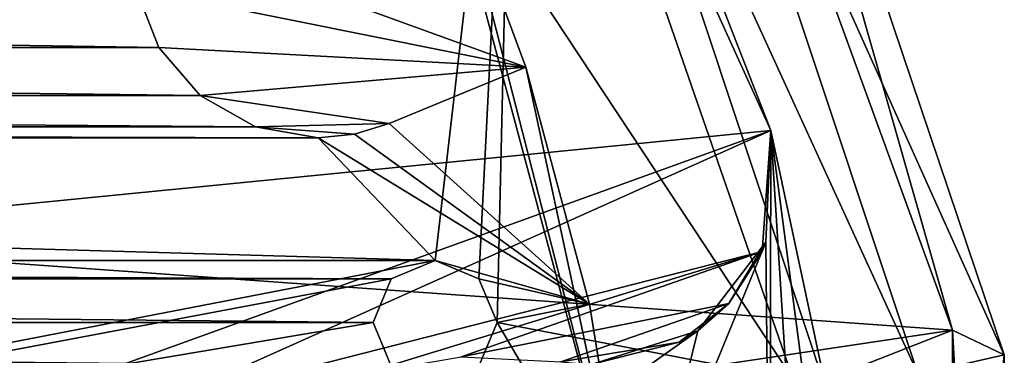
# Model space of a CAD drawing. Header units: millimetres. Extents: x -275 to 275, y -2132 to 836.
# Tile 33 of 83: x 28 to 44, y -1808 to -1803. Entities that reach past the tile are written whole.
import ezdxf

# ---------------------------------------------------------------- set-up
doc = ezdxf.new("R2010")
doc.units = ezdxf.units.MM
doc.header["$LTSCALE"] = 13.670324
for name, color, linetype in [('185', 7, 'CONTINUOUS'), ('191', 7, 'CONTINUOUS'), ('209', 7, 'CONTINUOUS'), ('212', 7, 'CONTINUOUS'), ('219', 7, 'CONTINUOUS'), ('222', 7, 'CONTINUOUS'), ('228', 7, 'CONTINUOUS'), ('229', 7, 'CONTINUOUS'), ('36', 7, 'CONTINUOUS'), ('40', 7, 'CONTINUOUS'), ('53', 7, 'CONTINUOUS'), ('56', 7, 'CONTINUOUS'), ('61', 7, 'CONTINUOUS'), ('65', 7, 'CONTINUOUS'), ('66', 7, 'CONTINUOUS'), ('67', 7, 'CONTINUOUS'), ('98', 7, 'CONTINUOUS'), ('99', 7, 'CONTINUOUS')]:
    doc.layers.add(name, color=color, linetype=linetype)

msp = doc.modelspace()

# ---------------------------------------------------------------- linework, layer by layer
at = {"layer": '185', "linetype": 'CONTINUOUS'}
for points in [[(34.913, -1792.152, 57.773), (40.563, -1804.608, 57.773), (37.257, -1796.112, 71.068), (34.913, -1792.152, 57.773)], [(40.563, -1804.608, 57.773), (40.563, -1804.608, 64.068), (37.257, -1796.112, 71.068), (40.563, -1804.608, 57.773)], [(37.257, -1796.112, 71.068), (40.563, -1804.608, 64.068), (41.464, -1808.811, 71.068), (37.257, -1796.112, 71.068)], [(40.563, -1804.608, 64.068), (42, -1815.5, 64.068), (41.464, -1808.811, 71.068), (40.563, -1804.608, 64.068)]]:
    msp.add_3dface(points, dxfattribs=at)
at = {"layer": '191', "linetype": 'CONTINUOUS'}
for points in [[(44.333, -1808.229, 69.642), (39.687, -1794.448, 69.642), (38.557, -1795.361, 71.068), (44.333, -1808.229, 69.642)], [(42.941, -1808.551, 71.068), (44.333, -1808.229, 69.642), (38.557, -1795.361, 71.068), (42.941, -1808.551, 71.068)], [(44.333, -1822.771, 69.642), (44.333, -1808.229, 69.642), (42.941, -1822.449, 71.068), (44.333, -1822.771, 69.642)], [(42.941, -1822.449, 71.068), (44.333, -1808.229, 69.642), (42.941, -1808.551, 71.068), (42.941, -1822.449, 71.068)]]:
    msp.add_3dface(points, dxfattribs=at)
at = {"layer": '209', "linetype": 'CONTINUOUS'}
for points in [[(38.251, -1793.415, 55.209), (39.687, -1794.448, 69.642), (43.498, -1807.83, 55.209), (38.251, -1793.415, 55.209)], [(39.687, -1794.448, 69.642), (44.333, -1808.229, 69.642), (43.498, -1807.83, 55.209), (39.687, -1794.448, 69.642)], [(44.333, -1808.229, 69.642), (44.333, -1822.771, 69.642), (43.498, -1807.83, 55.209), (44.333, -1808.229, 69.642)], [(43.498, -1807.83, 55.209), (44.333, -1822.771, 69.642), (43.498, -1823.17, 55.209), (43.498, -1807.83, 55.209)]]:
    msp.add_3dface(points, dxfattribs=at)
at = {"layer": '212', "linetype": 'CONTINUOUS'}
for points in [[(19.955, -1802.166, 50.368), (38.251, -1793.415, 55.209), (22.173, -1806.316, 50.368), (19.955, -1802.166, 50.368)], [(38.251, -1793.415, 55.209), (43.498, -1807.83, 55.209), (22.173, -1806.316, 50.368), (38.251, -1793.415, 55.209)], [(22.173, -1806.316, 50.368), (43.498, -1807.83, 55.209), (23.539, -1810.818, 50.368), (22.173, -1806.316, 50.368)], [(23.539, -1810.818, 50.368), (43.498, -1807.83, 55.209), (24, -1815.5, 50.368), (23.539, -1810.818, 50.368)], [(43.498, -1807.83, 55.209), (43.498, -1823.17, 55.209), (24, -1815.5, 50.368), (43.498, -1807.83, 55.209)]]:
    msp.add_3dface(points, dxfattribs=at)
at = {"layer": '219', "linetype": 'CONTINUOUS'}
for points in [[(37.257, -1796.112, 71.068), (42.941, -1808.551, 71.068), (38.557, -1795.361, 71.068), (37.257, -1796.112, 71.068)], [(37.257, -1796.112, 71.068), (41.464, -1808.811, 71.068), (42.941, -1808.551, 71.068), (37.257, -1796.112, 71.068)]]:
    msp.add_3dface(points, dxfattribs=at)
at = {"layer": '222', "linetype": 'CONTINUOUS'}
for points in [[(40.563, -1804.608, 64.068), (40.485, -1806.411, 64.068), (40.547, -1812.875, 64.068), (40.563, -1804.608, 64.068)], [(41.25, -1815.5, 64.068), (40.563, -1804.608, 64.068), (40.547, -1812.875, 64.068), (41.25, -1815.5, 64.068)], [(42, -1815.5, 64.068), (40.563, -1804.608, 64.068), (41.25, -1815.5, 64.068), (42, -1815.5, 64.068)], [(40.485, -1806.411, 64.068), (39.387, -1807.843, 64.068), (38.625, -1810.953, 64.068), (40.485, -1806.411, 64.068)], [(40.547, -1812.875, 64.068), (40.485, -1806.411, 64.068), (38.625, -1810.953, 64.068), (40.547, -1812.875, 64.068)], [(39.387, -1807.843, 64.068), (37.666, -1808.386, 64.068), (36, -1810.25, 64.068), (39.387, -1807.843, 64.068)], [(39.387, -1807.843, 64.068), (36, -1810.25, 64.068), (38.625, -1810.953, 64.068), (39.387, -1807.843, 64.068)]]:
    msp.add_3dface(points, dxfattribs=at)
at = {"layer": '228', "linetype": 'CONTINUOUS'}
for points in [[(21.845, -1806.451, 53.368), (34.913, -1792.152, 57.773), (19.66, -1802.363, 53.368), (21.845, -1806.451, 53.368)], [(40.563, -1804.608, 57.773), (34.913, -1792.152, 57.773), (21.845, -1806.451, 53.368), (40.563, -1804.608, 57.773)], [(23.191, -1810.887, 53.368), (40.563, -1804.608, 57.773), (21.845, -1806.451, 53.368), (23.191, -1810.887, 53.368)], [(30.625, -1809.064, 55.204), (40.563, -1804.608, 57.773), (23.191, -1810.887, 53.368), (30.625, -1809.064, 55.204)], [(40.427, -1806.559, 57.63), (40.563, -1804.608, 57.773), (30.625, -1809.064, 55.204), (40.427, -1806.559, 57.63)], [(33.979, -1808.537, 56.017), (40.427, -1806.559, 57.63), (30.625, -1809.064, 55.204), (33.979, -1808.537, 56.017)], [(35.566, -1808.263, 56.404), (40.427, -1806.559, 57.63), (33.979, -1808.537, 56.017), (35.566, -1808.263, 56.404)], [(39.886, -1807.404, 57.461), (40.427, -1806.559, 57.63), (35.566, -1808.263, 56.404), (39.886, -1807.404, 57.461)], [(37.178, -1808.346, 56.78), (39.886, -1807.404, 57.461), (35.566, -1808.263, 56.404), (37.178, -1808.346, 56.78)], [(39.088, -1808.028, 57.244), (39.886, -1807.404, 57.461), (37.178, -1808.346, 56.78), (39.088, -1808.028, 57.244)]]:
    msp.add_3dface(points, dxfattribs=at)
at = {"layer": '229', "linetype": 'CONTINUOUS'}
for points in [[(40.563, -1804.608, 64.068), (40.563, -1804.608, 57.773), (40.427, -1806.559, 57.63), (40.563, -1804.608, 64.068)], [(40.485, -1806.411, 64.068), (40.563, -1804.608, 64.068), (40.427, -1806.559, 57.63), (40.485, -1806.411, 64.068)], [(39.387, -1807.843, 64.068), (40.485, -1806.411, 64.068), (39.886, -1807.404, 57.461), (39.387, -1807.843, 64.068)], [(40.485, -1806.411, 64.068), (40.427, -1806.559, 57.63), (39.886, -1807.404, 57.461), (40.485, -1806.411, 64.068)], [(39.387, -1807.843, 64.068), (39.886, -1807.404, 57.461), (39.088, -1808.028, 57.244), (39.387, -1807.843, 64.068)], [(37.666, -1808.386, 64.068), (39.387, -1807.843, 64.068), (39.088, -1808.028, 57.244), (37.666, -1808.386, 64.068)], [(37.666, -1808.386, 64.068), (39.088, -1808.028, 57.244), (37.178, -1808.346, 56.78), (37.666, -1808.386, 64.068)]]:
    msp.add_3dface(points, dxfattribs=at)
at = {"layer": '36', "linetype": 'CONTINUOUS'}
for points in [[(20.649, -1787.011, 72.068), (1.6, -1813.19, 72.068), (36.43, -1795.623, 72.068), (20.649, -1787.011, 72.068)], [(1.6, -1813.19, 72.068), (35.147, -1806.708, 72.068), (36.43, -1795.623, 72.068), (1.6, -1813.19, 72.068)], [(35.147, -1806.708, 72.068), (35.854, -1807.001, 72.068), (36.43, -1795.623, 72.068), (35.147, -1806.708, 72.068)], [(35.854, -1807.001, 72.068), (36.147, -1807.708, 72.068), (36.43, -1795.623, 72.068), (35.854, -1807.001, 72.068)], [(36.43, -1795.623, 72.068), (36.147, -1807.708, 72.068), (40.926, -1808.622, 72.068), (36.43, -1795.623, 72.068)], [(35.147, -1806.708, 72.068), (1.6, -1813.19, 72.068), (34.44, -1807.001, 72.068), (35.147, -1806.708, 72.068)], [(34.44, -1807.001, 72.068), (1.6, -1813.19, 72.068), (34.147, -1807.708, 72.068), (34.44, -1807.001, 72.068)], [(34.147, -1807.708, 72.068), (1.6, -1813.19, 72.068), (34.44, -1808.415, 72.068), (34.147, -1807.708, 72.068)], [(36.147, -1807.708, 72.068), (35.854, -1808.415, 72.068), (40.926, -1808.622, 72.068), (36.147, -1807.708, 72.068)]]:
    msp.add_3dface(points, dxfattribs=at)
at = {"layer": '40', "linetype": 'CONTINUOUS'}
for points in [[(36.43, -1795.623, 72.068), (40.926, -1808.622, 72.068), (36.43, -1795.623, 65.568), (36.43, -1795.623, 72.068)], [(36.43, -1795.623, 65.568), (40.926, -1808.622, 72.068), (40.926, -1808.622, 65.568), (36.43, -1795.623, 65.568)]]:
    msp.add_3dface(points, dxfattribs=at)
at = {"layer": '53', "linetype": 'CONTINUOUS'}
for points in [[(36.43, -1795.623, 65.568), (40.926, -1808.622, 65.568), (35.247, -1800.01, 65.568), (36.43, -1795.623, 65.568)], [(35.247, -1800.01, 65.568), (40.926, -1808.622, 65.568), (38.273, -1811.329, 65.568), (35.247, -1800.01, 65.568)]]:
    msp.add_3dface(points, dxfattribs=at)
at = {"layer": '56', "linetype": 'CONTINUOUS'}
for points in [[(-30.317, -1802.309, 70.068), (30.686, -1803.266, 70.068), (-30.686, -1803.266, 70.068), (-30.317, -1802.309, 70.068)], [(30.317, -1802.309, 70.068), (30.686, -1803.266, 70.068), (-30.317, -1802.309, 70.068), (30.317, -1802.309, 70.068)], [(-30.686, -1803.266, 70.068), (31.356, -1804.042, 70.068), (-31.356, -1804.042, 70.068), (-30.686, -1803.266, 70.068)], [(30.686, -1803.266, 70.068), (31.356, -1804.042, 70.068), (-30.686, -1803.266, 70.068), (30.686, -1803.266, 70.068)], [(36.609, -1803.583, 70.068), (37.641, -1807.413, 70.068), (34.408, -1804.495, 70.068), (36.609, -1803.583, 70.068)], [(-31.356, -1804.042, 70.068), (32.249, -1804.548, 70.068), (-32.249, -1804.548, 70.068), (-31.356, -1804.042, 70.068)], [(31.356, -1804.042, 70.068), (32.249, -1804.548, 70.068), (-31.356, -1804.042, 70.068), (31.356, -1804.042, 70.068)], [(34.408, -1804.495, 70.068), (37.641, -1807.413, 70.068), (33.845, -1804.666, 70.068), (34.408, -1804.495, 70.068)], [(-32.249, -1804.548, 70.068), (33.26, -1804.723, 70.068), (-33.26, -1804.723, 70.068), (-32.249, -1804.548, 70.068)], [(32.249, -1804.548, 70.068), (33.26, -1804.723, 70.068), (-32.249, -1804.548, 70.068), (32.249, -1804.548, 70.068)], [(33.845, -1804.666, 70.068), (37.641, -1807.413, 70.068), (33.26, -1804.723, 70.068), (33.845, -1804.666, 70.068)], [(-33.26, -1804.723, 70.068), (35.147, -1806.708, 70.068), (-35.147, -1806.708, 70.068), (-33.26, -1804.723, 70.068)], [(-33.26, -1804.723, 70.068), (33.26, -1804.723, 70.068), (35.147, -1806.708, 70.068), (-33.26, -1804.723, 70.068)], [(33.26, -1804.723, 70.068), (37.641, -1807.413, 70.068), (35.147, -1806.708, 70.068), (33.26, -1804.723, 70.068)], [(35.147, -1806.708, 70.068), (34.44, -1807.001, 70.068), (-35.147, -1806.708, 70.068), (35.147, -1806.708, 70.068)], [(-35.147, -1806.708, 70.068), (34.44, -1807.001, 70.068), (-34.44, -1807.001, 70.068), (-35.147, -1806.708, 70.068)], [(35.147, -1806.708, 70.068), (37.641, -1807.413, 70.068), (35.854, -1807.001, 70.068), (35.147, -1806.708, 70.068)], [(34.44, -1807.001, 70.068), (34.147, -1807.708, 70.068), (-34.44, -1807.001, 70.068), (34.44, -1807.001, 70.068)], [(-34.44, -1807.001, 70.068), (34.147, -1807.708, 70.068), (-34.147, -1807.708, 70.068), (-34.44, -1807.001, 70.068)], [(35.854, -1807.001, 70.068), (37.641, -1807.413, 70.068), (36.147, -1807.708, 70.068), (35.854, -1807.001, 70.068)], [(37.641, -1807.413, 70.068), (38.273, -1811.329, 70.068), (36.147, -1807.708, 70.068), (37.641, -1807.413, 70.068)], [(-34.147, -1807.708, 70.068), (34.44, -1808.415, 70.068), (-34.44, -1808.415, 70.068), (-34.147, -1807.708, 70.068)], [(34.147, -1807.708, 70.068), (34.44, -1808.415, 70.068), (-34.147, -1807.708, 70.068), (34.147, -1807.708, 70.068)], [(36.147, -1807.708, 70.068), (38.273, -1811.329, 70.068), (35.854, -1808.415, 70.068), (36.147, -1807.708, 70.068)]]:
    msp.add_3dface(points, dxfattribs=at)
at = {"layer": '61', "linetype": 'CONTINUOUS'}
for points in [[(35.247, -1800.01, 65.568), (38.273, -1811.329, 65.568), (35.569, -1800.767, 67.068), (35.247, -1800.01, 65.568)], [(35.569, -1800.767, 67.068), (38.273, -1811.329, 65.568), (36.609, -1803.583, 67.068), (35.569, -1800.767, 67.068)], [(38.273, -1811.329, 65.568), (37.641, -1807.413, 70.068), (36.609, -1803.583, 70.068), (38.273, -1811.329, 65.568)], [(38.273, -1811.329, 65.568), (36.609, -1803.583, 70.068), (36.609, -1803.583, 67.068), (38.273, -1811.329, 65.568)], [(38.273, -1811.329, 65.568), (38.273, -1811.329, 70.068), (37.641, -1807.413, 70.068), (38.273, -1811.329, 65.568)]]:
    msp.add_3dface(points, dxfattribs=at)
at = {"layer": '65', "linetype": 'CONTINUOUS'}
for points in [[(30.686, -1803.266, 70.068), (30.317, -1802.309, 70.068), (30.686, -1803.266, 67.068), (30.686, -1803.266, 70.068)], [(30.686, -1803.266, 67.068), (30.317, -1802.309, 70.068), (30.317, -1802.309, 67.068), (30.686, -1803.266, 67.068)], [(31.356, -1804.042, 70.068), (30.686, -1803.266, 70.068), (31.356, -1804.042, 67.068), (31.356, -1804.042, 70.068)], [(31.356, -1804.042, 67.068), (30.686, -1803.266, 70.068), (30.686, -1803.266, 67.068), (31.356, -1804.042, 67.068)], [(32.249, -1804.548, 70.068), (31.356, -1804.042, 70.068), (32.249, -1804.548, 67.068), (32.249, -1804.548, 70.068)], [(32.249, -1804.548, 67.068), (31.356, -1804.042, 70.068), (31.356, -1804.042, 67.068), (32.249, -1804.548, 67.068)], [(34.408, -1804.495, 70.068), (33.845, -1804.666, 70.068), (34.408, -1804.495, 67.068), (34.408, -1804.495, 70.068)], [(34.408, -1804.495, 67.068), (33.845, -1804.666, 70.068), (33.845, -1804.666, 67.068), (34.408, -1804.495, 67.068)], [(33.26, -1804.723, 70.068), (32.249, -1804.548, 70.068), (33.26, -1804.723, 67.068), (33.26, -1804.723, 70.068)], [(33.26, -1804.723, 67.068), (32.249, -1804.548, 70.068), (32.249, -1804.548, 67.068), (33.26, -1804.723, 67.068)], [(33.845, -1804.666, 70.068), (33.26, -1804.723, 70.068), (33.845, -1804.666, 67.068), (33.845, -1804.666, 70.068)], [(33.845, -1804.666, 67.068), (33.26, -1804.723, 70.068), (33.26, -1804.723, 67.068), (33.845, -1804.666, 67.068)]]:
    msp.add_3dface(points, dxfattribs=at)
at = {"layer": '66', "linetype": 'CONTINUOUS'}
for points in [[(36.609, -1803.583, 70.068), (34.408, -1804.495, 70.068), (34.408, -1804.495, 67.068), (36.609, -1803.583, 70.068)], [(36.609, -1803.583, 67.068), (36.609, -1803.583, 70.068), (34.408, -1804.495, 67.068), (36.609, -1803.583, 67.068)]]:
    msp.add_3dface(points, dxfattribs=at)
at = {"layer": '67', "linetype": 'CONTINUOUS'}
for points in [[(35.569, -1800.767, 67.068), (36.609, -1803.583, 67.068), (30.292, -1801.283, 67.068), (35.569, -1800.767, 67.068)], [(36.609, -1803.583, 67.068), (30.317, -1802.309, 67.068), (30.292, -1801.283, 67.068), (36.609, -1803.583, 67.068)], [(36.609, -1803.583, 67.068), (30.686, -1803.266, 67.068), (30.317, -1802.309, 67.068), (36.609, -1803.583, 67.068)], [(36.609, -1803.583, 67.068), (31.356, -1804.042, 67.068), (30.686, -1803.266, 67.068), (36.609, -1803.583, 67.068)], [(36.609, -1803.583, 67.068), (34.408, -1804.495, 67.068), (31.356, -1804.042, 67.068), (36.609, -1803.583, 67.068)], [(34.408, -1804.495, 67.068), (32.249, -1804.548, 67.068), (31.356, -1804.042, 67.068), (34.408, -1804.495, 67.068)], [(34.408, -1804.495, 67.068), (33.845, -1804.666, 67.068), (32.249, -1804.548, 67.068), (34.408, -1804.495, 67.068)], [(33.845, -1804.666, 67.068), (33.26, -1804.723, 67.068), (32.249, -1804.548, 67.068), (33.845, -1804.666, 67.068)]]:
    msp.add_3dface(points, dxfattribs=at)
at = {"layer": '98', "linetype": 'CONTINUOUS'}
for points in [[(35.854, -1807.001, 72.068), (35.147, -1806.708, 72.068), (35.854, -1807.001, 70.068), (35.854, -1807.001, 72.068)], [(35.147, -1806.708, 72.068), (35.147, -1806.708, 70.068), (35.854, -1807.001, 70.068), (35.147, -1806.708, 72.068)], [(36.147, -1807.708, 72.068), (35.854, -1807.001, 72.068), (36.147, -1807.708, 70.068), (36.147, -1807.708, 72.068)], [(35.854, -1807.001, 72.068), (35.854, -1807.001, 70.068), (36.147, -1807.708, 70.068), (35.854, -1807.001, 72.068)], [(35.854, -1808.415, 72.068), (36.147, -1807.708, 72.068), (35.854, -1808.415, 70.068), (35.854, -1808.415, 72.068)], [(36.147, -1807.708, 72.068), (36.147, -1807.708, 70.068), (35.854, -1808.415, 70.068), (36.147, -1807.708, 72.068)]]:
    msp.add_3dface(points, dxfattribs=at)
at = {"layer": '99', "linetype": 'CONTINUOUS'}
for points in [[(35.147, -1806.708, 72.068), (34.44, -1807.001, 72.068), (35.147, -1806.708, 70.068), (35.147, -1806.708, 72.068)], [(35.147, -1806.708, 70.068), (34.44, -1807.001, 72.068), (34.44, -1807.001, 70.068), (35.147, -1806.708, 70.068)], [(34.44, -1807.001, 72.068), (34.147, -1807.708, 72.068), (34.44, -1807.001, 70.068), (34.44, -1807.001, 72.068)], [(34.147, -1807.708, 72.068), (34.147, -1807.708, 70.068), (34.44, -1807.001, 70.068), (34.147, -1807.708, 72.068)], [(34.147, -1807.708, 72.068), (34.44, -1808.415, 72.068), (34.147, -1807.708, 70.068), (34.147, -1807.708, 72.068)], [(34.44, -1808.415, 72.068), (34.44, -1808.415, 70.068), (34.147, -1807.708, 70.068), (34.44, -1808.415, 72.068)]]:
    msp.add_3dface(points, dxfattribs=at)

doc.saveas('drawing.dxf')
